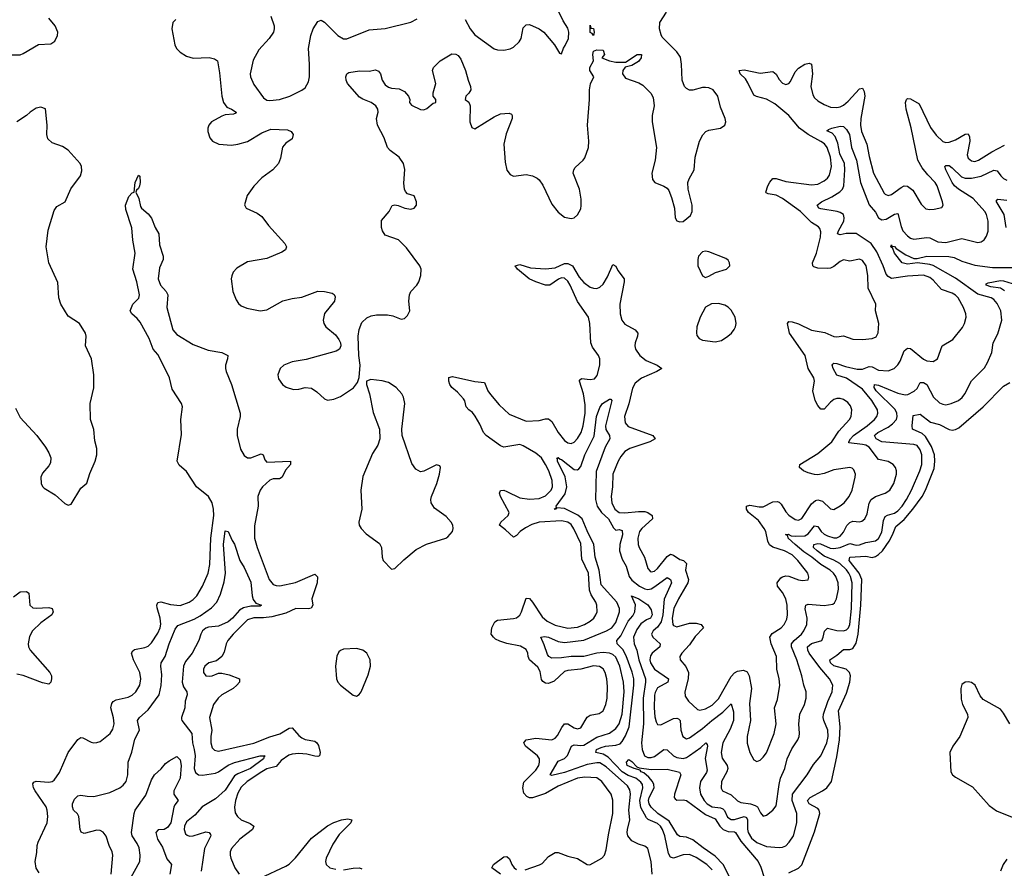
# Model space of a CAD drawing. Header units: inches. Extents: x 2143765 to 2212928, y 878963 to 1017374.
# Tile 60 of 256: x 2150988 to 2157135, y 920847 to 926148. Entities that reach past the tile are written whole.
import ezdxf

# ---------------------------------------------------------------- set-up
doc = ezdxf.new("R2010")
doc.units = ezdxf.units.IN
doc.header["$MEASUREMENT"] = 0
doc.layers.add('C1952', color=7, linetype='Continuous')

msp = doc.modelspace()

# ---------------------------------------------------------------- linework, layer by layer
at = {"layer": 'C1952', "color": 5}
for points, elevation in [([(2151962, 926150), (2151943, 926130), (2151937.6, 926090), (2151955.6, 925990), (2151967.8, 925967.8), (2151990, 925944.9), (2152030, 925920.3), (2152070, 925906.7), (2152170, 925912), (2152204.2, 925904.2), (2152223, 925890), (2152235.9, 925815.9), (2152250.2, 925669.8), (2152259.7, 925630), (2152281.6, 925601.6), (2152310.4, 925590), (2152340.3, 925570), (2152336.7, 925563.3), (2152323.1, 925556.9), (2152270, 925552.6), (2152250, 925546), (2152184.9, 925510), (2152168.9, 925490), (2152161.7, 925470), (2152161.7, 925450), (2152175.8, 925410), (2152190.6, 925390), (2152231.1, 925371.1), (2152310, 925365.1), (2152350, 925370.1), (2152410, 925387.3), (2152498.9, 925441.1), (2152555.8, 925464.2), (2152659.6, 925459.6), (2152682, 925450), (2152695.8, 925430), (2152690, 925403.7), (2152650, 925377.4), (2152627.8, 925352.2), (2152616.4, 925283.6), (2152603.1, 925250), (2152567.4, 925210), (2152499.8, 925160.2), (2152450, 925108.4), (2152407.9, 925050), (2152390.7, 924990.7), (2152401, 924970), (2152470, 924940.3), (2152499, 924919), (2152541.4, 924861.4), (2152643.1, 924750), (2152652.9, 924730), (2152647, 924710), (2152625.2, 924694.8), (2152530, 924656.5), (2152410, 924636.2), (2152343.7, 924596.3), (2152320.9, 924570), (2152312.1, 924547.9), (2152309.2, 924530), (2152318, 924450), (2152338.8, 924398.8), (2152354.5, 924374.5), (2152370, 924360.3), (2152405.7, 924345.7), (2152490, 924329.3), (2152530, 924336.5), (2152630, 924390.8), (2152690, 924406.1), (2152750, 924414.2), (2152850, 924451.9), (2152891, 924451), (2152939.7, 924439.7), (2152952, 924432.1), (2152956.9, 924416.9), (2152952.8, 924390), (2152890, 924313.3), (2152882.2, 924270), (2152887.1, 924250), (2152899.6, 924230), (2152958.5, 924178.5), (2152980.9, 924150), (2152990.3, 924130), (2152993.4, 924110), (2152985.3, 924090), (2152963.6, 924076.4), (2152775.4, 924024.6), (2152690, 924009.9), (2152636, 923990), (2152614.2, 923970), (2152600.2, 923930), (2152604.3, 923904.3), (2152627.6, 923870), (2152652.4, 923852.4), (2152697.6, 923837.6), (2152730, 923839.3), (2152770.2, 923850.2), (2152810, 923847.1), (2152843.9, 923823.9), (2152890, 923779.6), (2152910, 923771.4), (2152950, 923777.7), (2152990, 923794.3), (2153071.2, 923848.8), (2153097.6, 923882.4), (2153106.2, 923913.8), (2153113.3, 923990), (2153106, 924050), (2153101.4, 924170), (2153106.8, 924213.2), (2153123, 924257), (2153154.3, 924285.7), (2153182, 924298), (2153214.9, 924305.1), (2153284.8, 924304.8), (2153317.8, 924297.8), (2153370, 924278), (2153390, 924280.4), (2153410, 924299.1), (2153423.5, 924330), (2153416.8, 924390), (2153421.5, 924430), (2153430, 924450.4), (2153467.6, 924490), (2153480.5, 924510), (2153492.8, 924550), (2153494.3, 924590), (2153486.6, 924610), (2153401.9, 924721.9), (2153352.3, 924772.3), (2153270, 924802.8), (2153252.5, 924830), (2153247.2, 924850), (2153247, 924893), (2153294.5, 924950), (2153313.6, 924986.4), (2153330, 924991), (2153350, 924987.7), (2153391.3, 924970), (2153430, 924965.3), (2153450, 924970.5), (2153464.2, 924990), (2153466, 925010), (2153450, 925046.6), (2153410, 925060.9), (2153395.6, 925075.6), (2153389.8, 925089.8), (2153386.2, 925126.2), (2153392, 925212), (2153384.8, 925250), (2153356.8, 925290), (2153300.4, 925330), (2153283.1, 925350), (2153263.5, 925410), (2153221.3, 925490), (2153215, 925530), (2153226.2, 925570), (2153224, 925590), (2153211.3, 925610), (2153182.6, 925630), (2153131, 925651), (2153110, 925664.4), (2153034.5, 925750), (2153026.2, 925770), (2153024.4, 925790), (2153029.8, 925810.2), (2153041.8, 925818.2), (2153108.4, 925828.4), (2153170, 925826.7), (2153210, 925833.8), (2153227, 925827), (2153239.6, 925810), (2153250.2, 925770), (2153270, 925740.3), (2153290, 925727.2), (2153310, 925720.7), (2153356.7, 925716.7), (2153390, 925700.3), (2153416.1, 925670), (2153423.1, 925650), (2153421.6, 925630), (2153434, 925614), (2153490, 925587.2), (2153510, 925584.2), (2153530, 925592.9), (2153570, 925626), (2153585.2, 925630), (2153586.6, 925650), (2153569.7, 925670), (2153569.8, 925690), (2153586.4, 925750), (2153566, 925830), (2153571.8, 925850), (2153612.3, 925890), (2153684.9, 925935.1), (2153710, 925933.4), (2153724.7, 925924.7), (2153741.6, 925901.6), (2153771.1, 925831.1), (2153787.3, 925770), (2153803.2, 925730), (2153803.9, 925710), (2153791.8, 925688.2), (2153772.4, 925670), (2153768.4, 925650), (2153791.8, 925631.8), (2153801.1, 925610), (2153798.3, 925510), (2153810, 925474.8), (2153830, 925466), (2153950, 925540.9), (2153990, 925559.5), (2154043.8, 925563.8), (2154058, 925558), (2154063, 925550), (2154061.7, 925530), (2154025.6, 925434.4), (2154011.1, 925370), (2154018, 925258), (2154030, 925207.3), (2154050, 925180.4), (2154070, 925170.3), (2154150, 925181.2), (2154190, 925172.8), (2154217.8, 925157.8), (2154230, 925147.9), (2154254.1, 925114.1), (2154310, 924994.9), (2154350, 924944.6), (2154390, 924915.3), (2154430, 924906.3), (2154450, 924910.4), (2154470, 924928), (2154490, 924967.3), (2154493.5, 924986.5), (2154492.7, 925027.3), (2154482, 925090), (2154442.8, 925190), (2154446.5, 925210), (2154455.3, 925224.7), (2154506.6, 925270), (2154515.9, 925284.1), (2154537.9, 925350), (2154541.1, 925390), (2154531.8, 925490), (2154544.2, 925650), (2154544.3, 925710), (2154551.8, 925748.2), (2154571.2, 925790), (2154546.4, 925830), (2154547.6, 925850), (2154569.6, 925890), (2154565.1, 925930), (2154570, 925950.8), (2154590, 925958.8), (2154630, 925958), (2154638.8, 925930), (2154622, 925910), (2154670, 925890.5), (2154710, 925883), (2154770, 925882.8), (2154843.7, 925930), (2154870.4, 925930.4), (2154868.5, 925910), (2154850, 925886.6), (2154810, 925861.3), (2154767.7, 925852.3), (2154753.4, 925830), (2154750.5, 925810), (2154770, 925783), (2154853, 925753), (2154878, 925738), (2154928.2, 925688.2), (2154942.8, 925662.8), (2154947.9, 925610), (2154935.9, 925550), (2154936.5, 925510), (2154963.2, 925350), (2154956, 925270), (2154934.3, 925190), (2154938.7, 925150), (2154953.4, 925130), (2155010, 925109), (2155030, 925095.3), (2155040.8, 925080.8), (2155057.8, 925037.8), (2155076, 924970), (2155079.1, 924910), (2155090, 924891), (2155110, 924885.5), (2155130, 924888.2), (2155176.2, 924923.8), (2155186.6, 924950), (2155186.3, 924990), (2155161.8, 925090), (2155159.7, 925130), (2155166.6, 925153.4), (2155199.5, 925210), (2155203.9, 925290), (2155232, 925390), (2155251.9, 925428.1), (2155271.2, 925448.8), (2155290, 925458.8), (2155362.7, 925470), (2155389.6, 925490), (2155395.3, 925510), (2155392.7, 925530), (2155362.3, 925602.3), (2155346, 925670), (2155318, 925710), (2155290, 925722.9), (2155270, 925724.9), (2155250, 925723.7), (2155190, 925706.8), (2155170, 925708), (2155150, 925717.8), (2155139.1, 925730), (2155123.2, 925770), (2155119.8, 925870), (2155113.2, 925913.2), (2155090, 925947.3), (2154999.5, 926039.5), (2154993.1, 926053.1), (2154982.8, 926090), (2154983.5, 926130), (2155025, 926195)], 420), ([(2153769.3, 926149.3), (2153799.2, 926090), (2153830, 926054.2), (2153950, 925965.7), (2153970, 925959.5), (2154010, 925958.4), (2154050, 925966), (2154070, 925975.5), (2154107, 926010), (2154117.6, 926030), (2154130, 926098), (2154150, 926116), (2154170, 926117.3), (2154230, 926090.5), (2154260.7, 926070), (2154326, 925990), (2154358, 925938), (2154370, 925934), (2154382, 925970), (2154394.2, 925985.8), (2154414.7, 926030), (2154416.9, 926070), (2154410, 926094.5), (2154380.6, 926140.6), (2154337.6, 926230)], 440), ([(2150930, 925927.8), (2150990, 925928.8), (2151010, 925936), (2151106.3, 925993.7), (2151182.8, 925997.2), (2151206.8, 926013.2), (2151224.7, 926050), (2151226.6, 926070), (2151209.7, 926110), (2151170, 926157.4)], 420), ([(2152556.3, 926170), (2152577.1, 926110), (2152577.6, 926090), (2152572, 926070), (2152545.3, 926030), (2152480.7, 925959.3), (2152445.6, 925894.4), (2152425.8, 925810), (2152428, 925790), (2152450, 925743.8), (2152510, 925659.3), (2152530, 925646), (2152550, 925642.8), (2152610, 925648.9), (2152675.1, 925670), (2152750, 925707.9), (2152770, 925723.1), (2152790, 925760.5), (2152796.5, 925790), (2152797.7, 925870), (2152791.5, 925968.5), (2152804.5, 926050), (2152820.7, 926090), (2152850, 926137.3), (2152870, 926144.9), (2152890, 926133.4), (2152973.1, 926050), (2153010, 926029.2), (2153030, 926028.1), (2153170, 926085.4), (2153270, 926093.2), (2153430, 926133.1), (2153470, 926152.9)], 440), ([(2154142.5, 920837.5), (2154232.2, 920867.8), (2154250, 920877.6), (2154290, 920921.5), (2154330, 920945.5), (2154350, 920946.7), (2154410, 920923.8), (2154469.2, 920909.2), (2154530, 920870.5), (2154547.9, 920867.9), (2154622.9, 920910), (2154639.7, 920930), (2154650, 920962.8), (2154663, 921057), (2154691.7, 921190), (2154691.7, 921271.7), (2154681.2, 921310), (2154621.8, 921390), (2154590, 921412.5), (2154515.6, 921415.6), (2154470, 921409.4), (2154350, 921359.4), (2154270, 921315.2), (2154190, 921287.4), (2154170, 921287.7), (2154154.6, 921294.6), (2154136.2, 921316.2), (2154128.7, 921350), (2154135.5, 921384.5), (2154210, 921460.7), (2154228.2, 921490), (2154233.6, 921510), (2154232.2, 921530), (2154220.3, 921550), (2154144.8, 921610), (2154135.6, 921630), (2154140.8, 921639.2), (2154150, 921650.2), (2154210, 921660.8), (2154310, 921650.2), (2154330, 921659.1), (2154344.5, 921675.5), (2154372.8, 921727.2), (2154390, 921748.5), (2154410, 921748.8), (2154450, 921724), (2154470, 921717.5), (2154490, 921723.6), (2154530, 921790.2), (2154550, 921802.9), (2154605.4, 921814.6), (2154629.6, 921830), (2154647.8, 921870), (2154654.8, 921910), (2154657.7, 921982.3), (2154653.2, 922030), (2154643.4, 922070), (2154630, 922092.8), (2154607.2, 922107.2), (2154570, 922110.9), (2154490, 922091), (2154410, 922082.8), (2154390, 922075.9), (2154324.3, 922015.7), (2154290, 922001.6), (2154270, 922002.6), (2154254, 922014), (2154246.5, 922026.5), (2154236.3, 922076.3), (2154223.5, 922103.5), (2154169.9, 922150), (2154162.2, 922170), (2154161.1, 922190), (2154150, 922214.6), (2154114.5, 922234.5), (2154030, 922251.7), (2153985.7, 922265.7), (2153959.3, 922279.3), (2153945.5, 922290), (2153932.2, 922310), (2153934.9, 922350), (2153954.2, 922385.8), (2153970, 922397.7), (2154070, 922406.5), (2154090, 922411.5), (2154100.7, 922419.3), (2154111, 922429), (2154121.5, 922450), (2154150, 922534), (2154170, 922531.6), (2154190, 922509.2), (2154250, 922417.6), (2154280.2, 922390), (2154330, 922366), (2154410, 922347.9), (2154470, 922352.5), (2154514.3, 922370), (2154550, 922391.3), (2154572, 922410), (2154585.6, 922430), (2154592.5, 922450), (2154591.4, 922490), (2154585.6, 922510), (2154555.9, 922555.9), (2154544.4, 922584.4), (2154538.3, 922690), (2154497, 922777.1), (2154490, 922875.4), (2154447.6, 922967.6), (2154430, 922993.7), (2154409.1, 923009.2), (2154370, 923017.7), (2154230, 923008.9), (2154185.5, 922994.5), (2154145.8, 922974.2), (2154111.7, 922950), (2154090, 922925.6), (2154070, 922914.7), (2154021.4, 922961.4), (2153983.5, 922990), (2153992.1, 923010), (2154037.1, 923050), (2154043.4, 923070), (2153989.3, 923170), (2153983.5, 923190), (2153990, 923208), (2154010, 923208.2), (2154030, 923200.4), (2154110, 923160.3), (2154170, 923153.1), (2154230, 923156.6), (2154270, 923173.3), (2154304.9, 923210), (2154313.2, 923230), (2154311.3, 923270), (2154290.6, 923330), (2154271, 923370), (2154244.5, 923410), (2154210, 923440.3), (2154130, 923486.9), (2154110, 923493.8), (2154010, 923477.5), (2153990, 923485.5), (2153899.2, 923550), (2153883.7, 923570), (2153861.4, 923621.4), (2153831.6, 923671.7), (2153814.3, 923694.2), (2153791.6, 923710), (2153775.1, 923730), (2153766.2, 923766.2), (2153758.7, 923778.7), (2153720.8, 923820.8), (2153686.6, 923850), (2153673.3, 923870), (2153666.3, 923890), (2153666.7, 923913.3), (2153690, 923918.3), (2153830, 923887.1), (2153890, 923882.6), (2153911.4, 923830), (2153926.2, 923806.2), (2153982.1, 923742.1), (2154043.7, 923683.7), (2154150, 923640.5), (2154230, 923643.9), (2154270, 923655), (2154290, 923655.5), (2154310, 923637.6), (2154350, 923568.5), (2154390, 923518.5), (2154410, 923505.6), (2154430, 923501.2), (2154450, 923509.2), (2154470, 923531.3), (2154492.6, 923570), (2154505.6, 923610), (2154518.4, 923690), (2154518.3, 923741.7), (2154508.1, 923810), (2154481.8, 923890), (2154483, 923897), (2154494.3, 923905.7), (2154550, 923900.4), (2154575.5, 923904.5), (2154593.9, 923926.2), (2154610.4, 923990), (2154609.4, 924030), (2154600.6, 924050), (2154562.9, 924102.9), (2154553, 924130), (2154546.7, 924250), (2154539.7, 924290), (2154470, 924387.6), (2154424.5, 924490), (2154410, 924514), (2154390, 924533.4), (2154370, 924534.9), (2154352.1, 924527.9), (2154298, 924490), (2154270, 924489.8), (2154209.3, 924510), (2154169.5, 924530), (2154096, 924590), (2154082, 924610), (2154110, 924619.5), (2154176.9, 924596.9), (2154271.3, 924591.3), (2154330, 924598.8), (2154390, 924624.4), (2154410, 924625.6), (2154438.5, 924610), (2154479.7, 924539.7), (2154510, 924506.3), (2154550, 924477.9), (2154570, 924470.1), (2154590, 924468.7), (2154610, 924476.3), (2154630, 924495.6), (2154657.6, 924542.4), (2154690, 924618.7), (2154710, 924608.5), (2154721.9, 924581.9), (2154760.8, 924530), (2154760.6, 924510), (2154734.6, 924370), (2154737.6, 924310), (2154748, 924270), (2154766.5, 924246.5), (2154830.3, 924210), (2154847.9, 924190), (2154845.4, 924170), (2154829.6, 924130.4), (2154827.9, 924110), (2154833.2, 924090), (2154860.1, 924050), (2154898.1, 924018.1), (2154968.4, 923990), (2154997.1, 923970), (2154966, 923950), (2154870, 923909.3), (2154830, 923876.5), (2154813.3, 923846.7), (2154790.9, 923749.2), (2154764.3, 923670), (2154767.1, 923630), (2154787.3, 923607.3), (2154939.5, 923550), (2154955.3, 923530), (2154922.3, 923510), (2154796.1, 923470), (2154765.4, 923450), (2154740.8, 923419.2), (2154723.2, 923390), (2154690.1, 923310), (2154687.9, 923230), (2154680.4, 923170), (2154683.6, 923130), (2154703.5, 923090), (2154730, 923068.8), (2154766.7, 923066.7), (2154850, 923075.9), (2154890, 923075.8), (2154910, 923069.3), (2154936.9, 923050), (2154938.6, 923030), (2154872.2, 922970), (2154857, 922950), (2154845.9, 922910), (2154848.3, 922870), (2154855.1, 922850), (2154887.5, 922790), (2154910, 922720.4), (2154923.6, 922703.6), (2154930, 922699.2), (2154950, 922702.7), (2154970, 922720.1), (2155030, 922795.1), (2155050, 922808.3), (2155070, 922803.9), (2155110, 922776.9), (2155132.8, 922770), (2155151.1, 922751.1), (2155144.4, 922710), (2155163.3, 922650), (2155159.4, 922630), (2155100.4, 922530), (2155072, 922470), (2155061.5, 922410), (2155066, 922370), (2155070, 922364), (2155090, 922355.9), (2155170, 922379.1), (2155210, 922378.8), (2155243.1, 922370), (2155256.3, 922350), (2155204.5, 922295.5), (2155170, 922242.3), (2155121.1, 922190), (2155109.1, 922170), (2155110.3, 922150), (2155147, 922107), (2155162.9, 922070), (2155160.1, 922030), (2155140.6, 921950), (2155142.9, 921922.9), (2155163.2, 921890), (2155219.8, 921839.8), (2155234.5, 921834.5), (2155270, 921842.9), (2155310, 921866.4), (2155350, 921905.8), (2155430, 922044.6), (2155450, 922068.5), (2155470, 922078.5), (2155505.5, 922085.5), (2155530, 922074.7), (2155541.6, 922050), (2155555.7, 921970), (2155543.4, 921876.6), (2155551, 921770), (2155530.2, 921670), (2155528.7, 921628.7), (2155546.5, 921570), (2155570, 921524), (2155590, 921514.9), (2155610, 921523.1), (2155630, 921540.3), (2155650, 921568.5), (2155698, 921690), (2155709.8, 921750.2), (2155699.8, 921850), (2155719.1, 921900.9), (2155733.3, 921990), (2155729.8, 922030), (2155714.7, 922090), (2155712, 922170), (2155678.5, 922250), (2155670.5, 922290), (2155685.3, 922314.7), (2155740.9, 922350), (2155759.8, 922370), (2155777, 922403), (2155781.5, 922430), (2155778.5, 922490), (2155769.9, 922530), (2155750, 922569.8), (2155717.8, 922610), (2155716.5, 922630), (2155739.6, 922660.4), (2155750, 922668.4), (2155770, 922673.8), (2155790, 922671.7), (2155850, 922648.6), (2155875.2, 922644.8), (2155911.1, 922648.9), (2155914.3, 922665.7), (2155907.2, 922690), (2155893.8, 922710), (2155845, 922770), (2155810, 922805), (2155763, 922830), (2155690, 922853), (2155667.8, 922867.8), (2155657.7, 922890), (2155646.5, 922950), (2155635.9, 922970), (2155599.4, 923019.4), (2155537, 923070), (2155525.4, 923090), (2155524.4, 923110), (2155545.6, 923114.4), (2155604.2, 923104.2), (2155630, 923105.4), (2155690, 923136.8), (2155717.4, 923137.4), (2155730, 923133.6), (2155741.8, 923121.8), (2155770, 923073.4), (2155790, 923052.6), (2155830, 923025.4), (2155850, 923021.5), (2155870, 923031.3), (2155930, 923123), (2155956.4, 923143.6), (2155970, 923148.2), (2156000.4, 923140.4), (2156050, 923091.7), (2156070, 923088.9), (2156110, 923110.2), (2156134.7, 923130), (2156166.4, 923170), (2156184.5, 923210), (2156204.5, 923290), (2156204.7, 923310), (2156195.5, 923335.5), (2156185.7, 923345.7), (2156170.9, 923350.9), (2156070, 923336.3), (2156010, 923314), (2155970, 923305.6), (2155950, 923306.2), (2155910, 923317), (2155880.5, 923330), (2155855.6, 923350), (2155857.6, 923370), (2155970, 923437.3), (2156057, 923510), (2156102.4, 923577.6), (2156167.9, 923650), (2156178, 923670), (2156183.5, 923710), (2156175.2, 923735.2), (2156157.7, 923757.7), (2156130, 923776.4), (2156110, 923782.4), (2156090, 923782.2), (2156070, 923775.4), (2156050, 923759.4), (2156010, 923714.2), (2155990, 923714.2), (2155970, 923738.7), (2155954, 923770), (2155939.4, 923830), (2155949.8, 923890), (2155945.6, 923910), (2155909.8, 923970), (2155892.5, 924050), (2155793.7, 924190), (2155780.9, 924250), (2155790, 924261.7), (2155810, 924260.5), (2155850, 924248.1), (2155930, 924208.6), (2156014, 924194), (2156070, 924168.8), (2156090, 924166.4), (2156130, 924172.4), (2156190, 924152.2), (2156250.3, 924150.3), (2156310, 924156), (2156333.7, 924166.3), (2156347.6, 924192.4), (2156350.8, 924250.8), (2156329.5, 924330), (2156332, 924370), (2156285, 924470), (2156281.7, 924550), (2156272, 924610), (2156250, 924644), (2156230, 924652.2), (2156170, 924640.4), (2156130, 924648.2), (2156110, 924637.7), (2156070, 924605.8), (2156050, 924595.9), (2156030, 924592.7), (2155970, 924595.7), (2155944.7, 924604.7), (2155938.8, 924610), (2155937.4, 924630), (2155963.2, 924690), (2155988, 924790), (2155990, 924822), (2155983.4, 924843.4), (2155974, 924854), (2155930, 924880.5), (2155862.2, 924950), (2155750, 925030.7), (2155710, 925050.8), (2155660.8, 925060.8), (2155647.2, 925067.1), (2155646.2, 925070), (2155658, 925110), (2155670, 925132.3), (2155690, 925155.2), (2155710, 925156.4), (2155770, 925138.1), (2155930, 925115.8), (2155970, 925121.4), (2156010, 925140.6), (2156030, 925158.2), (2156042.4, 925177.6), (2156055.5, 925230), (2156048.7, 925290), (2156028.2, 925350), (2156011.6, 925371.6), (2155990, 925387.9), (2155909.9, 925430), (2155855.1, 925470), (2155790.4, 925550.4), (2155702.7, 925622.7), (2155650, 925652.3), (2155587.9, 925667.9), (2155570, 925676.4), (2155534, 925754), (2155518.2, 925778.2), (2155486, 925810), (2155479.3, 925830), (2155510, 925834.7), (2155610, 925813.9), (2155690, 925824.4), (2155710, 925807.2), (2155730, 925774), (2155750, 925751.3), (2155770, 925744.1), (2155790, 925750.2), (2155799.1, 925760.9), (2155830, 925822.3), (2155850, 925845.2), (2155890.2, 925870.2), (2155915.9, 925875.9), (2155930, 925870.6), (2155936.3, 925810), (2155926.9, 925730), (2155939.4, 925679.4), (2155950, 925660.7), (2155970, 925641.4), (2156010, 925617.3), (2156050, 925601.9), (2156090, 925600.4), (2156110, 925604.1), (2156130, 925614.4), (2156160, 925640), (2156230, 925715), (2156250, 925720.3), (2156260.5, 925700.4), (2156264.8, 925670), (2156238, 925530), (2156237.3, 925490), (2156243.6, 925450), (2156276.6, 925370), (2156290, 925292.7), (2156319, 925190), (2156384.9, 925064.9), (2156390, 925058.2), (2156410, 925050.2), (2156430, 925055.2), (2156490, 925100.5), (2156510, 925109.4), (2156530, 925108.4), (2156562.7, 925082.7), (2156616.4, 924996.4), (2156645.7, 924965.7), (2156670, 924961.3), (2156696.6, 924963.4), (2156745.1, 924974.9), (2156753.6, 924990), (2156749.7, 925010), (2156716.2, 925110), (2156703.8, 925130), (2156657.8, 925177.8), (2156622.6, 925222.6), (2156595.8, 925270), (2156552.6, 925472.5), (2156521.8, 925590), (2156518.3, 925630), (2156523.7, 925650), (2156530, 925655.5), (2156550, 925653.4), (2156603, 925623), (2156674.3, 925474.2), (2156710, 925427.3), (2156750, 925386.5), (2156770, 925380.6), (2156790, 925382.8), (2156830, 925397.6), (2156890, 925433.7), (2156910, 925434.6), (2156916.9, 925416.9), (2156918.4, 925390), (2156902.8, 925302.8), (2156910, 925282), (2156930, 925266.2), (2156950, 925262.9), (2156973, 925270), (2157057.2, 925322.8), (2157136, 925364)], 380), ([(2150961.1, 923721.1), (2150990, 923664), (2151094.8, 923550), (2151150, 923478), (2151170, 923442), (2151182.8, 923410), (2151179.8, 923380.2), (2151170, 923362), (2151130, 923315.3), (2151120.7, 923290), (2151122, 923250), (2151130, 923231.3), (2151141.1, 923221.1), (2151210, 923180.7), (2151270, 923126), (2151290, 923116), (2151310, 923121), (2151370, 923221), (2151406.3, 923253.7), (2151426.3, 923313.7), (2151459.5, 923390), (2151469.6, 923430), (2151469.6, 923470), (2151456.9, 923516.9), (2151450, 923588), (2151429.7, 923650), (2151427.1, 923750), (2151450.7, 923849.3), (2151449.8, 923930), (2151436.5, 924030), (2151399.2, 924110), (2151403.6, 924170), (2151399.6, 924190), (2151360.7, 924250), (2151290, 924295.6), (2151244, 924370), (2151231.6, 924410), (2151225.6, 924505.6), (2151170.9, 924630), (2151152.8, 924730), (2151166.6, 924833.4), (2151203.3, 924956.7), (2151219.8, 924980.2), (2151271.8, 925010), (2151307.9, 925092.1), (2151366.7, 925173.3), (2151375.8, 925204.2), (2151373.7, 925230), (2151364.7, 925250), (2151290, 925333.6), (2151255.5, 925355.5), (2151190, 925379.3), (2151163.5, 925403.5), (2151156.5, 925430), (2151158.6, 925490), (2151150, 925591), (2151120.5, 925600.5), (2151090, 925595.4), (2151053.1, 925570), (2151031.4, 925548.6), (2150969.4, 925510.6)], 420), ([(2154937, 920810), (2154930.4, 920890.4), (2154909.8, 920969.8), (2154890, 920986), (2154850, 920998.4), (2154810, 921019.3), (2154784, 921050), (2154779.9, 921070), (2154781.8, 921090), (2154796.9, 921150), (2154790.7, 921210.8), (2154801.4, 921310), (2154797.4, 921337.4), (2154781.4, 921361.4), (2154650, 921480.1), (2154610, 921504.8), (2154590, 921506.4), (2154530, 921495.1), (2154390, 921444.6), (2154310, 921425.7), (2154300.5, 921430), (2154350, 921515.5), (2154390, 921532.1), (2154408.5, 921551.5), (2154433.8, 921610), (2154450, 921618.3), (2154490, 921613.6), (2154510, 921617), (2154590, 921665.7), (2154670, 921691.2), (2154710, 921720.1), (2154730, 921750.2), (2154749.5, 921810), (2154762.3, 921950), (2154757.8, 922010), (2154735.5, 922110), (2154710, 922165.4), (2154690, 922182.1), (2154670, 922190.9), (2154630, 922195.8), (2154590, 922190.5), (2154510, 922169.9), (2154430, 922170.6), (2154370, 922161), (2154310, 922159.4), (2154290.5, 922170.5), (2154283, 922183), (2154262.7, 922242.7), (2154240.7, 922290), (2154264.6, 922295.4), (2154289.1, 922290.9), (2154350, 922264.7), (2154390, 922256.6), (2154510, 922273), (2154650.7, 922330), (2154684.1, 922350), (2154710, 922383.2), (2154733.1, 922450), (2154733.3, 922470), (2154714.9, 922510), (2154617.9, 922617.9), (2154606.2, 922710), (2154579.9, 922790), (2154573, 922870), (2154530, 922955.7), (2154500.3, 923030), (2154473.2, 923053.2), (2154390, 923093.7), (2154341.3, 923098.7), (2154338, 923090), (2154323.6, 923090), (2154338.9, 923101.1), (2154337.2, 923110), (2154393.7, 923186.3), (2154404, 923230), (2154392.3, 923292.3), (2154345, 923390), (2154345.1, 923405.1), (2154340.9, 923410), (2154350, 923413.6), (2154362.3, 923402.3), (2154370, 923401.1), (2154450, 923339), (2154470, 923335.2), (2154477.9, 923342.1), (2154490, 923357.8), (2154516.7, 923430), (2154573.7, 923546.3), (2154588.8, 923670), (2154610, 923724.9), (2154625.3, 923750), (2154670, 923777.6), (2154678.4, 923778.4), (2154684, 923770), (2154644.7, 923610), (2154647.5, 923587.5), (2154670.2, 923550), (2154672.6, 923530), (2154643.3, 923476.7), (2154586.3, 923326.3), (2154583.6, 923150), (2154592.2, 923110), (2154620.1, 923070), (2154664.4, 923030), (2154694, 922974), (2154710, 922960.1), (2154730, 922962.5), (2154750, 922957.1), (2154750.1, 922930), (2154734.1, 922870), (2154732.9, 922830), (2154750, 922777.4), (2154773.4, 922733.3), (2154793, 922670), (2154810, 922646.1), (2154856.6, 922610), (2154890, 922592.6), (2154910, 922588.6), (2154930, 922593.5), (2154953.3, 922606.7), (2155030, 922664.5), (2155050, 922651.3), (2155057.7, 922630), (2155011.4, 922528.6), (2155003.1, 922430), (2154992.8, 922387.2), (2154970, 922353.1), (2154941.7, 922330), (2154932.9, 922310), (2154940.8, 922290), (2154987.3, 922250), (2154984.1, 922230), (2154935.6, 922190), (2154925.4, 922174.6), (2154922.1, 922150), (2154925.9, 922130), (2154951, 922090), (2155039, 922030), (2155033.8, 922010), (2154970, 921973.6), (2154955.6, 921944.4), (2154951.4, 921928.6), (2154949.1, 921850), (2154953.5, 921793.5), (2154961.4, 921761.4), (2154970, 921744.9), (2154990, 921743.9), (2155070, 921783.6), (2155090, 921785.6), (2155100.2, 921780.2), (2155111.4, 921770), (2155116.1, 921710), (2155127.6, 921670), (2155150, 921656.5), (2155170, 921662.2), (2155250, 921719.4), (2155308.9, 921771.1), (2155378.2, 921821.8), (2155430, 921873.4), (2155445, 921825), (2155443.1, 921770), (2155423.1, 921716.9), (2155377.8, 921630), (2155367.3, 921570), (2155374, 921534), (2155403.7, 921490), (2155408.2, 921470), (2155402.4, 921450), (2155368.8, 921390), (2155366.7, 921346.7), (2155374.9, 921330), (2155430, 921305.4), (2155470, 921269.4), (2155490, 921257.2), (2155550, 921249.4), (2155579.7, 921239.7), (2155593.7, 921230), (2155613.2, 921193.2), (2155630, 921173.4), (2155650, 921179.1), (2155688.6, 921210), (2155710, 921237.1), (2155728.5, 921370), (2155738.1, 921410), (2155764, 921470), (2155779.5, 921530), (2155807.7, 921592.3), (2155846.6, 921650), (2155853.2, 921670), (2155855.9, 921690), (2155851.7, 921750), (2155858.8, 921810), (2155886.6, 921870), (2155896.8, 921910), (2155897.2, 921950), (2155882.4, 921990), (2155870.6, 922050), (2155839.1, 922150), (2155805.5, 922230), (2155806.8, 922250), (2155822.1, 922270), (2155868.7, 922310), (2155883.2, 922330), (2155901.1, 922370), (2155904.6, 922410), (2155892.4, 922467.6), (2155896.3, 922490), (2155910, 922496.8), (2156010, 922489), (2156063.3, 922496.7), (2156074.9, 922505.1), (2156087.3, 922530), (2156099.9, 922590), (2156098.5, 922630), (2156082, 922670), (2156067.7, 922690), (2156046.6, 922710), (2155990, 922744.9), (2155933.7, 922790), (2155883.2, 922823.2), (2155828.2, 922870), (2155786.3, 922910), (2155782.8, 922922.8), (2155768.9, 922931.1), (2155785.2, 922934.8), (2155803.9, 922923.9), (2155830, 922920.7), (2155890, 922924.7), (2155910, 922937.1), (2155950, 922986.8), (2155970, 922981.5), (2155991.9, 922950), (2156010, 922933.4), (2156030, 922923.9), (2156070, 922911.2), (2156090, 922912.3), (2156110, 922922.5), (2156130, 922946.4), (2156151.8, 922988.2), (2156170, 923007.3), (2156190, 923015.1), (2156230, 923011.8), (2156245, 923015), (2156263.9, 923030), (2156279.5, 923060.5), (2156291.2, 923128.8), (2156303.4, 923150), (2156330, 923168.9), (2156390, 923191.1), (2156419.2, 923210), (2156445, 923250), (2156461.4, 923310), (2156462.2, 923330), (2156456.4, 923350), (2156440.5, 923370), (2156410, 923387.6), (2156350, 923400.3), (2156290, 923478.6), (2156270.7, 923490), (2156250, 923495), (2156164.9, 923504.9), (2156163.1, 923510), (2156174.5, 923530), (2156192.7, 923550), (2156279.5, 923610), (2156324.5, 923650), (2156338.8, 923670), (2156345.2, 923690), (2156342, 923710), (2156308, 923770), (2156250, 923839.3), (2156150, 923908.6), (2156088.2, 923928.2), (2156066, 923970), (2156060.8, 923990), (2156063.2, 923996.8), (2156070, 924002.3), (2156090, 924000.9), (2156142.4, 923982.4), (2156215.4, 923964.6), (2156250, 923965.5), (2156290, 923981.2), (2156310, 923979.8), (2156350, 923958.6), (2156410, 923953.6), (2156447.6, 923970), (2156469, 923991), (2156484.4, 924015.6), (2156510, 924078.4), (2156530, 924095.6), (2156550, 924094.7), (2156630, 924028), (2156650, 924016.9), (2156690, 924012.7), (2156717, 924030), (2156746.3, 924110), (2156814.3, 924150), (2156874.6, 924225.4), (2156886, 924250), (2156896, 924290), (2156894.2, 924310), (2156880.3, 924350), (2156846.5, 924410), (2156830, 924427.2), (2156810, 924439.5), (2156741.6, 924461.6), (2156690, 924521.7), (2156670, 924537.6), (2156630, 924551.8), (2156530, 924545.4), (2156430, 924532), (2156410, 924542.8), (2156397.9, 924557.9), (2156379.4, 924610), (2156338, 924698), (2156303.4, 924750), (2156210, 924813.3), (2156147.5, 924812.5), (2156110, 924804), (2156094, 924810), (2156099.3, 924830), (2156133.4, 924890), (2156135.7, 924910), (2156129.8, 924930), (2156110, 924944.5), (2156090.8, 924950.8), (2155990, 924965.4), (2155977.6, 924970), (2155965.6, 924990), (2155993.3, 925010), (2156058.5, 925041.5), (2156108.2, 925071.7), (2156125, 925090), (2156132.8, 925110), (2156139.1, 925210), (2156136.6, 925250), (2156108, 925310), (2156095.6, 925375.6), (2156079.1, 925419.1), (2156059.1, 925439.1), (2156027.2, 925452.8), (2156037.2, 925462.8), (2156057.2, 925470), (2156110, 925482.2), (2156130, 925479.7), (2156150, 925461.1), (2156168.8, 925430), (2156181, 925350), (2156210.9, 925270.9), (2156236, 925130), (2156290.5, 924990.5), (2156330, 924945), (2156350, 924909.4), (2156370, 924898.3), (2156397.7, 924902.3), (2156450, 924933.7), (2156470, 924936.5), (2156490, 924856.4), (2156501.9, 924830), (2156530, 924798), (2156550, 924783.5), (2156570, 924776.6), (2156650, 924788.3), (2156670, 924785.2), (2156720.5, 924760.5), (2156770, 924755.7), (2156870, 924780.1), (2156970, 924756.5), (2156990, 924760.9), (2157008, 924772), (2157024.5, 924795.5), (2157033, 924827), (2157034.4, 924890), (2157023.4, 924930), (2157012.6, 924950), (2156940.5, 925030), (2156849, 925089), (2156824.6, 925110), (2156809.5, 925130), (2156769.9, 925210), (2156763.9, 925230), (2156770, 925236.1), (2156790, 925236.6), (2156810, 925223.5), (2156867.1, 925167.1), (2156890, 925157.7), (2156930, 925157.3), (2156990.2, 925169.8), (2157070, 925207.1), (2157090, 925202.8), (2157112, 925172), (2157130, 925155.5), (2157150, 925145.6)], 360), ([(2151110, 920819), (2151090, 920848), (2151083.7, 920890), (2151094.5, 920945.5), (2151097.6, 920990), (2151102.9, 921010), (2151158.7, 921130), (2151163.1, 921170), (2151159.4, 921210), (2151152.8, 921230), (2151084.9, 921330), (2151074, 921350), (2151070, 921375.5), (2151075.9, 921384.1), (2151090, 921391.1), (2151170, 921384.7), (2151190, 921388.7), (2151202.2, 921397.8), (2151235.5, 921444.5), (2151289.6, 921570.4), (2151350, 921651.4), (2151370, 921664), (2151382.2, 921662.2), (2151434.7, 921634.7), (2151450, 921630.4), (2151470, 921631.8), (2151490, 921638.7), (2151553.1, 921690), (2151570, 921717.1), (2151577.3, 921750), (2151573.8, 921786.2), (2151558, 921850), (2151563, 921877), (2151571.6, 921888.4), (2151590, 921899.4), (2151664.7, 921915.3), (2151690, 921927.6), (2151714, 921950), (2151738.2, 921990), (2151745, 922030), (2151738.8, 922070), (2151698, 922150), (2151686.8, 922190), (2151693.6, 922206.4), (2151705.3, 922214.7), (2151770, 922225.8), (2151790, 922235.3), (2151810, 922254.6), (2151850, 922315.6), (2151864.7, 922350), (2151868.6, 922371.4), (2151864.3, 922410), (2151845.8, 922474.2), (2151843.7, 922490), (2151850, 922508.2), (2151870, 922512.4), (2151930, 922494.1), (2151990, 922488.3), (2152046.3, 922510), (2152070, 922525.4), (2152094.2, 922550), (2152130, 922608.8), (2152164.1, 922690), (2152174.6, 922745.4), (2152180.3, 922910), (2152199.2, 923050), (2152197.6, 923090), (2152189.2, 923130), (2152167.6, 923170), (2152091, 923230), (2152030, 923325.2), (2151984.2, 923364.2), (2151970.6, 923390), (2151997.6, 923557.6), (2151994.2, 923650), (2152005, 923730), (2151998, 923750), (2151940.7, 923840.7), (2151922.2, 923910), (2151865.6, 924030), (2151850, 924055.8), (2151820.3, 924090), (2151795.9, 924155.9), (2151739.3, 924259.3), (2151721.4, 924281.4), (2151687.8, 924310), (2151677.4, 924330), (2151694, 924370), (2151731.1, 924408.9), (2151736.2, 924430), (2151719.8, 924510), (2151694.1, 924590), (2151708.9, 924690), (2151695.2, 924770), (2151688.1, 924848.1), (2151650, 924962), (2151648.3, 924990), (2151670, 925043), (2151690, 925065.5), (2151702, 925070), (2151709.7, 925130), (2151730, 925177.3), (2151737.3, 925170), (2151740.4, 925130), (2151736, 925110), (2151730, 925093.2), (2151718, 925082), (2151713, 925070), (2151731.3, 925030), (2151741.8, 924981.8), (2151748.2, 924970), (2151790, 924934.9), (2151810, 924907.3), (2151833.7, 924850), (2151855.8, 924810), (2151861.1, 924741.1), (2151883.8, 924670), (2151883.8, 924650), (2151861.1, 924598.9), (2151851.8, 924530), (2151866, 924490), (2151902.4, 924450), (2151913.1, 924430), (2151907.2, 924350), (2151943.3, 924210), (2151970, 924180.5), (2152070, 924119.3), (2152164.1, 924084.1), (2152250.6, 924070), (2152286.4, 924050), (2152285.3, 924030), (2152272.9, 923990), (2152273.3, 923970), (2152276.8, 923950), (2152311.2, 923870), (2152364, 923690), (2152364.3, 923670), (2152345.9, 923590), (2152346.5, 923550), (2152365.9, 923465.9), (2152390, 923425.5), (2152410, 923411.3), (2152430, 923410.2), (2152495, 923435), (2152508.9, 923428.9), (2152518.4, 923398.4), (2152530, 923384.7), (2152678, 923390), (2152677.6, 923370), (2152646.5, 923333.5), (2152627, 923290), (2152610, 923279.3), (2152570, 923278.8), (2152550, 923270.6), (2152504.4, 923230), (2152490.2, 923210), (2152474.7, 923170), (2152476.6, 923110), (2152453.6, 922986.4), (2152454.8, 922910), (2152471.2, 922850), (2152546.4, 922650), (2152570, 922620.6), (2152590, 922613), (2152612.1, 922612.1), (2152710, 922632.5), (2152830, 922683.8), (2152847.5, 922667.5), (2152845.4, 922630), (2152812.4, 922530), (2152818.2, 922490), (2152807.8, 922472.2), (2152790, 922468), (2152711, 922469), (2152650, 922441.1), (2152561.6, 922418.4), (2152510, 922411.1), (2152448.7, 922411.3), (2152410, 922399), (2152320.8, 922310), (2152287.8, 922270), (2152276, 922250), (2152263.9, 922196.1), (2152250, 922169.6), (2152217.4, 922142.6), (2152168.8, 922130), (2152144.5, 922110), (2152136.2, 922090), (2152135.8, 922070), (2152151, 922050), (2152170, 922046.8), (2152189, 922050), (2152230, 922065.5), (2152250, 922066.7), (2152295.3, 922055.3), (2152360.7, 922030), (2152361.1, 922010), (2152344.2, 921990), (2152320.2, 921970), (2152249.7, 921930.3), (2152227.2, 921910), (2152197.2, 921870), (2152172.7, 921790), (2152188.4, 921710), (2152181.9, 921670), (2152181.5, 921630), (2152190, 921600.4), (2152204.1, 921584.2), (2152230, 921579.4), (2152450, 921627.9), (2152550, 921669.1), (2152613, 921687), (2152670, 921721.6), (2152690, 921725.2), (2152730, 921677.4), (2152750, 921661.3), (2152771, 921651), (2152830, 921640.2), (2152843.9, 921630), (2152853.1, 921613.1), (2152864.5, 921570), (2152858.7, 921550), (2152850, 921546), (2152830, 921546.8), (2152780.6, 921560.6), (2152730, 921564.2), (2152690, 921560.4), (2152667.3, 921552.7), (2152620, 921520), (2152590, 921483.6), (2152530, 921467.5), (2152498.8, 921450), (2152408.2, 921390), (2152370, 921353.3), (2152350, 921317.2), (2152334.4, 921270), (2152328, 921228), (2152333.2, 921193.2), (2152347.5, 921170), (2152370, 921150.2), (2152426.4, 921126.4), (2152448.8, 921110), (2152442, 921090), (2152361.5, 921030), (2152310.2, 920970), (2152302.4, 920950), (2152301.3, 920930), (2152306.5, 920910), (2152331.3, 920850), (2152358.2, 920810)], 380), ([(2157145.5, 924850), (2157133, 924930), (2157084.8, 925015.2), (2157093.4, 925026.6), (2157150, 925020.7)], 340), ([(2155310, 920838), (2155278.4, 920870), (2155210, 920914.9), (2155170, 920933.9), (2155130, 920932.1), (2155070, 920909.8), (2155050, 920916.9), (2155039.3, 920939.3), (2155014.8, 921050), (2155001.2, 921090), (2154988.5, 921110), (2154970, 921126.4), (2154912.2, 921152.2), (2154901.9, 921161.9), (2154865.9, 921225.9), (2154859.9, 921270), (2154878.4, 921350), (2154875.1, 921370), (2154865.3, 921385.3), (2154835.2, 921410), (2154786.8, 921426.8), (2154749.1, 921449.1), (2154661.9, 921541.9), (2154630, 921560.3), (2154585.1, 921570), (2154588.4, 921590), (2154617.4, 921602.6), (2154645.1, 921610), (2154710, 921615.2), (2154735.7, 921624.3), (2154750, 921638.4), (2154770, 921673.5), (2154792.4, 921730), (2154822.2, 921990), (2154821.7, 922030), (2154812, 922072), (2154774.1, 922174.1), (2154753.2, 922213.2), (2154718, 922250), (2154715, 922270), (2154741.2, 922298.8), (2154787.3, 922390), (2154815.6, 922424.4), (2154828.4, 922450), (2154832.4, 922492.4), (2154807.6, 922550), (2154853.8, 922530), (2154910, 922493.1), (2154930, 922462), (2154937.2, 922430), (2154926, 922410), (2154901.1, 922398.8), (2154865.8, 922374.2), (2154841.1, 922338.9), (2154820.4, 922290), (2154824, 922250), (2154839.9, 922210), (2154852.4, 922150), (2154894.8, 922030), (2154895.3, 922010), (2154879.2, 921910), (2154882.7, 921750), (2154869.6, 921630), (2154873.5, 921590), (2154889.1, 921550), (2154910, 921539.4), (2154930, 921538.2), (2154950, 921544.4), (2155010, 921588.7), (2155030, 921586.3), (2155069.4, 921550), (2155090, 921539.6), (2155130, 921532.9), (2155150, 921538.5), (2155170, 921551.1), (2155239.2, 921600.8), (2155270.8, 921630), (2155280.4, 921620.4), (2155282.6, 921610), (2155267.6, 921532.4), (2155279, 921461), (2155274.8, 921445.2), (2155237.2, 921390), (2155231.3, 921350), (2155237.9, 921310), (2155260.7, 921270), (2155280.1, 921250), (2155310, 921230.5), (2155363.9, 921223.9), (2155377.8, 921217.8), (2155387.5, 921207.5), (2155406.3, 921166.3), (2155430, 921151.2), (2155450, 921151.4), (2155510, 921170.9), (2155525, 921165), (2155530.7, 921150.7), (2155531.1, 921091.1), (2155536.6, 921070), (2155556, 921036), (2155590, 921007.9), (2155650, 920983.2), (2155730, 920976.2), (2155750, 920978.2), (2155770, 920987.5), (2155792.4, 921010), (2155819, 921050), (2155839.4, 921130), (2155838.7, 921190), (2155809.9, 921270), (2155813.3, 921310), (2155904.2, 921430), (2155944, 921496), (2155989.8, 921550), (2156027.6, 921630), (2156035.6, 921670), (2156033.5, 921710), (2156008.4, 921770), (2156003.4, 921790), (2156004.9, 921810), (2156032, 921888), (2156059.3, 921950), (2156063.2, 921990), (2156043.2, 922030), (2155982.3, 922102.3), (2155917.4, 922190), (2155907.4, 922210), (2155907, 922230), (2155930, 922250.7), (2155995.1, 922270), (2156003.7, 922290), (2156011.3, 922328.7), (2156030, 922346.9), (2156090, 922333.3), (2156130, 922330.8), (2156150, 922336.8), (2156162.2, 922350), (2156170.3, 922369.7), (2156180.5, 922470), (2156185.4, 922630), (2156174.9, 922670), (2156164.7, 922690), (2156150, 922711.1), (2156107.2, 922750), (2156070, 922772.4), (2156010, 922797.3), (2155965.7, 922830), (2155942.9, 922850), (2155945.3, 922870), (2155970, 922875.6), (2155987.1, 922872.9), (2156047, 922847), (2156070, 922845), (2156110, 922851.2), (2156170, 922876.3), (2156210, 922865.6), (2156230, 922866.6), (2156270, 922883.1), (2156330, 922891.6), (2156350, 922907.1), (2156370, 922946.3), (2156381.2, 923018.8), (2156390, 923043.6), (2156406.1, 923053.9), (2156450, 923064.9), (2156470, 923079.3), (2156497.3, 923110), (2156523.7, 923150), (2156556.3, 923210), (2156607.5, 923330), (2156619, 923370), (2156619.2, 923430), (2156610, 923461.5), (2156590, 923487.5), (2156570, 923495.3), (2156371.1, 923511.1), (2156335, 923530), (2156324.1, 923550), (2156330, 923556.3), (2156344.8, 923570), (2156410, 923602.7), (2156437.5, 923622.5), (2156460.7, 923650), (2156466.2, 923670), (2156463.7, 923690), (2156452.4, 923712.4), (2156334, 923830), (2156321.2, 923850), (2156323.7, 923870), (2156350, 923864.8), (2156470, 923814.4), (2156514.9, 923805.1), (2156533.1, 923806.9), (2156572.5, 923827.5), (2156590, 923843.2), (2156610, 923882.6), (2156630, 923882.4), (2156650, 923868.7), (2156691.8, 923790), (2156730, 923754.7), (2156750, 923745.4), (2156770, 923742.7), (2156802.9, 923750), (2156847.8, 923770), (2156871.6, 923788.4), (2156887.7, 923810), (2156930, 923891.7), (2157010, 923974), (2157030, 924006), (2157056.9, 924070), (2157065.1, 924130), (2157093.8, 924186.2), (2157119.8, 924270), (2157112.2, 924330), (2157090, 924376), (2157070, 924400.2), (2157052.6, 924410), (2156970, 924433.3), (2156830, 924533.8), (2156690, 924612), (2156670, 924619), (2156591.8, 924628.2), (2156530, 924620.2), (2156497.4, 924630), (2156449.8, 924690), (2156438.8, 924718.8), (2156427.2, 924730), (2156430, 924741), (2156433.4, 924733.4), (2156450, 924731.2), (2156459, 924719), (2156519.7, 924679.7), (2156570, 924655.5), (2156590, 924655.3), (2156650, 924670.1), (2156788.7, 924668.7), (2156822.5, 924662.5), (2156870, 924639.2), (2156950, 924615.5), (2157060.5, 924600.5), (2157230, 924600.7)], 340), ([(2157135.2, 924455.2), (2157110, 924470.5), (2157050, 924480.2), (2157020.4, 924490), (2157022.4, 924497.6), (2157034.9, 924505.1), (2157110, 924518.2), (2157130, 924517.6), (2157211.2, 924491.2)], 320), ([(2155790, 920819.6), (2155850, 920847.5), (2155870, 920867.7), (2155950, 921075), (2155983.4, 921190), (2155979.1, 921210), (2155970, 921220.9), (2155915.5, 921250), (2155906.6, 921270), (2155923.1, 921290), (2155999.8, 921330), (2156026.9, 921350), (2156054.9, 921390), (2156090, 921544.2), (2156105.6, 921650), (2156109.1, 921730), (2156099.7, 921830), (2156150, 921940.6), (2156171.2, 922010), (2156173.7, 922050), (2156167.7, 922070), (2156159.3, 922079.3), (2156148.2, 922090), (2156071.3, 922111.3), (2156048.7, 922130), (2156044.6, 922150), (2156090, 922178.9), (2156130, 922214), (2156170, 922213.9), (2156190, 922220.9), (2156210, 922254.3), (2156222.8, 922310), (2156239.2, 922490), (2156245.6, 922650), (2156228.7, 922690), (2156167, 922770), (2156169.6, 922790), (2156270, 922796.9), (2156310, 922788.6), (2156330, 922793.8), (2156350, 922806.7), (2156373.7, 922830), (2156415.6, 922890), (2156437.1, 922930), (2156457.1, 922982.9), (2156510, 923026.1), (2156564.2, 923090), (2156621.7, 923170), (2156643.1, 923210), (2156696, 923344), (2156701.2, 923390), (2156697.9, 923430), (2156681, 923481), (2156643.4, 923543.4), (2156622.9, 923562.9), (2156561.7, 923590), (2156559.4, 923610), (2156565.2, 923674.8), (2156610, 923683.1), (2156673.3, 923633.3), (2156730, 923619.8), (2156790, 923588.6), (2156810, 923584.5), (2156830, 923588), (2156850, 923598.6), (2157002.9, 923730), (2157130, 923859.2), (2157170, 923880.8)], 320), ([(2151558.4, 920810), (2151569.8, 920930), (2151566.2, 920950), (2151546.8, 920990), (2151528.2, 921048.2), (2151510, 921072.6), (2151490, 921082.7), (2151470, 921084.2), (2151390, 921064.7), (2151372.3, 921072.2), (2151364.8, 921090), (2151357.5, 921170), (2151347.9, 921187.9), (2151324.4, 921210), (2151316.8, 921230), (2151318.1, 921250), (2151330, 921278.9), (2151350, 921300.2), (2151370, 921304.7), (2151410, 921297), (2151450, 921296.4), (2151550, 921321), (2151613.6, 921350), (2151633.8, 921366.2), (2151652.4, 921390), (2151662.7, 921430), (2151666, 921510), (2151688.1, 921571.9), (2151706.3, 921653.7), (2151735.8, 921710), (2151723.1, 921770), (2151736.3, 921790), (2151790, 921835.9), (2151858.6, 921930), (2151871.7, 921988.3), (2151875.2, 922055.2), (2151868.7, 922110), (2151871.3, 922130), (2151896.2, 922170), (2151920.9, 922250), (2151958.2, 922341.8), (2151975.3, 922364.7), (2152076.8, 922403.2), (2152115.5, 922424.5), (2152185.2, 922474.8), (2152218.5, 922510), (2152241.4, 922558.6), (2152264.2, 922635.8), (2152273.8, 922690), (2152260.9, 922870), (2152270, 922954.8), (2152290.4, 922950.4), (2152314.2, 922894.2), (2152330, 922870.8), (2152362.4, 922770), (2152390, 922726.8), (2152430, 922634), (2152438.5, 922550), (2152445.5, 922525.5), (2152462.4, 922502.4), (2152497.3, 922490), (2152490, 922484.5), (2152430, 922485), (2152385.5, 922474.5), (2152360.5, 922459.5), (2152317.5, 922410), (2152290, 922386.8), (2152230, 922360.2), (2152166.8, 922353.2), (2152150, 922346.4), (2152130.1, 922329.9), (2152118.2, 922310), (2152106.2, 922270), (2152065.4, 922190), (2152022.2, 922137.8), (2152010.1, 922110), (2152002.2, 922010), (2152010, 921980.9), (2152031.3, 921950), (2152034.2, 921930), (2152021.3, 921890), (2152019.2, 921850), (2151997.1, 921790), (2151998.6, 921778.6), (2152000.2, 921770), (2152062.8, 921690), (2152065.9, 921630), (2152077.4, 921590), (2152082.4, 921550), (2152077.6, 921470), (2152085, 921445), (2152103.7, 921430), (2152130, 921427.8), (2152210, 921441.5), (2152230, 921448.6), (2152289.4, 921490.6), (2152330, 921508.4), (2152490.1, 921550.1), (2152520.7, 921550), (2152513.8, 921546.2), (2152511, 921530), (2152429.4, 921470), (2152350, 921437.9), (2152330, 921424.3), (2152270, 921335.9), (2152210, 921281.1), (2152127.7, 921230), (2152080.8, 921179.2), (2152030, 921137.6), (2152016.9, 921110), (2152014.6, 921090), (2152023, 921063), (2152033, 921053), (2152048.2, 921048.2), (2152070, 921050.3), (2152150, 921075.2), (2152171, 921071), (2152178.6, 921058.6), (2152180.9, 921050), (2152142, 920970), (2152121.8, 920830)], 360), ([(2150950, 922543), (2150990, 922574), (2151030, 922575.5), (2151046.1, 922566.1), (2151051.2, 922491.2), (2151070, 922474.7), (2151091.6, 922471.6), (2151170, 922475.4), (2151190.5, 922470), (2151196.5, 922450), (2151187.9, 922430), (2151119.7, 922380.3), (2151067, 922330), (2151050, 922294.5), (2151041.5, 922250), (2151043.9, 922230), (2151053.6, 922210), (2151177.2, 922070), (2151185.6, 922050), (2151186.5, 922030), (2151182, 922010), (2151170, 921998), (2151130, 922005.6), (2151010, 922051.8), (2150970, 922059.7)], 380), ([(2157170, 921749.7), (2157130, 921815.6), (2157110, 921840.4), (2157002.4, 921902.4), (2156984.6, 921924.6), (2156953.2, 921990), (2156930, 922007.4), (2156910, 922011.2), (2156891.2, 922008.8), (2156870, 921995.6), (2156862.4, 921970), (2156864.5, 921904.5), (2156874.6, 921870), (2156905.3, 921810), (2156907, 921790), (2156858, 921670), (2156813.4, 921610), (2156794.6, 921570), (2156801.7, 921450), (2156811.4, 921431.4), (2156830, 921416.5), (2156936.6, 921356.6), (2157039.1, 921239.1), (2157085.3, 921205.3), (2157226, 921150)], 320), ([(2151671.2, 920768.8), (2151737, 920890), (2151740.4, 920930), (2151734, 920974), (2151722, 921002), (2151690, 921049.8), (2151686.9, 921070), (2151701.7, 921190), (2151708.2, 921210), (2151775.8, 921304.2), (2151810, 921398.8), (2151830, 921430.8), (2151871.7, 921468.3), (2151898.4, 921501.6), (2151921.3, 921518.7), (2151970, 921544.7), (2151990, 921524.7), (2151995.8, 921490), (2151990.1, 921409.9), (2151950.3, 921330), (2151950.4, 921310), (2151976.3, 921270), (2151955.6, 921244.4), (2151950.1, 921229.9), (2151931.4, 921130), (2151910, 921101.4), (2151890, 921089.8), (2151851.8, 921088.2), (2151837, 921070), (2151849.3, 921030), (2151879, 920979), (2151906.9, 920906.9), (2151935.3, 920870), (2151924.7, 920810)], 340), ([(2155420.2, 920790), (2155378.9, 920870), (2155330, 920923.7), (2155254.2, 920974.2), (2155190, 921024.4), (2155150, 921041.4), (2155110, 921045.7), (2155095.5, 921055.5), (2155041.5, 921141.5), (2154971.1, 921190), (2154930, 921228.7), (2154916.8, 921250), (2154912.7, 921270), (2154918.3, 921290), (2154948.1, 921350), (2154947.7, 921370), (2154938.5, 921390), (2154915.9, 921415.8), (2154883.6, 921443.6), (2154866.8, 921450), (2154860.6, 921460.6), (2154824.5, 921470), (2154779.8, 921490), (2154775.1, 921510), (2154790, 921526.4), (2154810, 921513.7), (2154840.2, 921480.2), (2154854.6, 921474.6), (2154930, 921463.7), (2155030, 921466.8), (2155107.9, 921447.9), (2155116.3, 921430), (2155075, 921310), (2155074.4, 921290), (2155080.7, 921280.7), (2155090, 921273.1), (2155130, 921275.7), (2155150, 921271.2), (2155270, 921183.6), (2155330, 921155.8), (2155358.5, 921110), (2155379.8, 921090), (2155410, 921077.4), (2155450, 921074.7), (2155457, 921070), (2155490, 921016.6), (2155597.7, 920890), (2155615, 920855), (2155635.1, 920790)], 320), ([(2152490, 920785.2), (2152650, 920860.1), (2152670, 920873.6), (2152710, 920911.5), (2152810, 921034.8), (2152910, 921112.2), (2152950, 921134), (2152997.2, 921150), (2153035.5, 921155.5), (2153061, 921150), (2153055.5, 921130), (2152982.5, 921057.5), (2152941.9, 920998.1), (2152901.5, 920910), (2152897.2, 920890), (2152900.6, 920870), (2152924.6, 920850), (2152960.7, 920840.7)], 380), ([(2153990.4, 920810.4), (2153934.7, 920850), (2153945.1, 920870), (2154010, 920917.8), (2154030, 920921.1), (2154045.2, 920905.2), (2154060.2, 920870), (2154074.4, 920850), (2154090, 920839.4)], 380), ([(2157150, 920903.5), (2157127.8, 920870), (2157111, 920830)], 320), ([(2153010, 920838), (2153070, 920848.7), (2153110, 920850.1), (2153123.7, 920843.7)], 380)]:
    msp.add_lwpolyline(points, dxfattribs=dict(at, elevation=elevation))
at = {"layer": 'C1952', "color": 5, "elevation": 420}
for points in [[(2154570, 926049), (2154562, 926062), (2154550, 926068.7), (2154550, 926114), (2154554, 926094), (2154570, 926092), (2154574, 926070)], [(2155270, 924702), (2155250, 924698), (2155226.4, 924670), (2155220.4, 924650), (2155222, 924610), (2155250, 924547.3), (2155270, 924537.3), (2155290, 924545.5), (2155331.8, 924568.2), (2155401.2, 924590), (2155422, 924610), (2155419.6, 924630), (2155410, 924646), (2155395.2, 924655.2), (2155290, 924698.7)], [(2155350, 924374.2), (2155307, 924373), (2155268.4, 924351.6), (2155235.8, 924290), (2155216, 924230), (2155212.3, 924192.3), (2155215.6, 924175.6), (2155230, 924155.5), (2155250, 924146.3), (2155330, 924135.3), (2155370, 924143.1), (2155409.6, 924170), (2155431.6, 924190), (2155447.5, 924212.5), (2155456.9, 924230), (2155460.5, 924250), (2155455.1, 924290), (2155430, 924332.4), (2155410, 924352.8), (2155390, 924364.2)], [(2153179.9, 923900.1), (2153154, 923890), (2153152.4, 923870), (2153171, 923811), (2153194.8, 923694.8), (2153233.7, 923590), (2153236.4, 923530), (2153223, 923490), (2153190, 923439), (2153130, 923295.3), (2153118, 923210), (2153124.9, 923090), (2153104.4, 923010), (2153108.2, 922990), (2153119.3, 922970), (2153150, 922935.5), (2153235, 922875), (2153246.3, 922850), (2153250.8, 922790), (2153258, 922770), (2153310, 922716), (2153330, 922718.8), (2153385.2, 922774.8), (2153462.5, 922837.5), (2153527.7, 922872.3), (2153648.7, 922910), (2153661.7, 922918.3), (2153689.4, 922950), (2153694.5, 922970), (2153692, 922990), (2153680.9, 923010), (2153650, 923044.5), (2153577.4, 923097.4), (2153557.4, 923130), (2153555, 923150), (2153558.9, 923170), (2153592.9, 923250), (2153609.5, 923309.5), (2153614, 923350), (2153610, 923362), (2153590, 923366.6), (2153510, 923327.6), (2153490, 923324.2), (2153461.1, 923341.1), (2153436.1, 923376.1), (2153374.7, 923550), (2153373.3, 923590), (2153392.1, 923750), (2153383.1, 923790), (2153373.3, 923810), (2153337.3, 923850), (2153290, 923880.7), (2153250, 923892.9)], [(2153090, 922219.7), (2153010, 922215.1), (2152991.5, 922208.4), (2152981.3, 922198.7), (2152968.2, 922171.8), (2152959, 922110), (2152964.9, 922030), (2152973.4, 922010), (2152990.7, 921990), (2153070, 921927.7), (2153090, 921922), (2153107.2, 921932.8), (2153119.3, 921950), (2153164.4, 922055.6), (2153178.7, 922110), (2153175.6, 922150), (2153155.1, 922190), (2153129.7, 922209.7)]]:
    msp.add_lwpolyline(points, close=True, dxfattribs=at)

doc.saveas('drawing.dxf')
